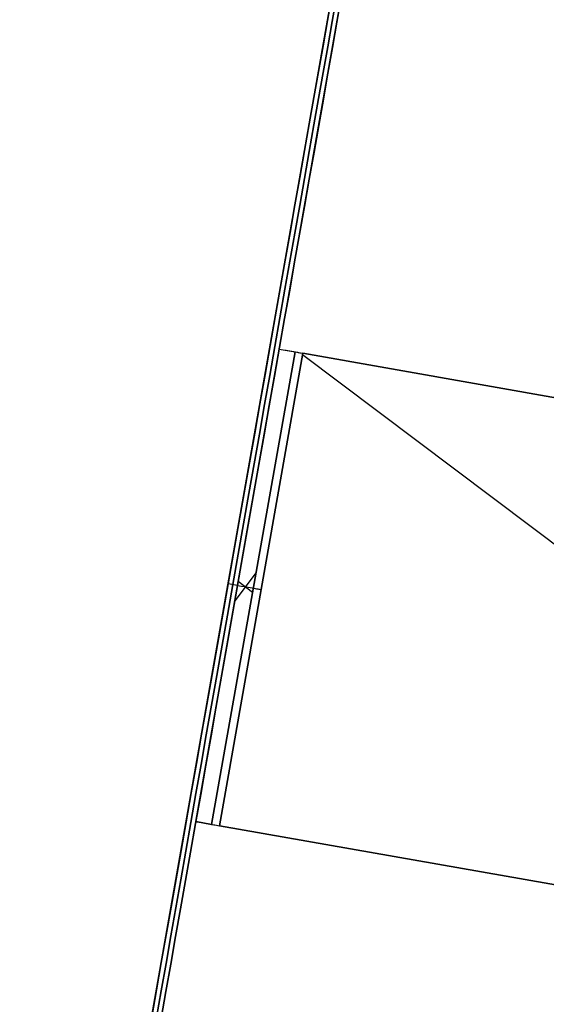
# Model space of a CAD drawing. Header units: millimetres. Extents: x -83 to 676, y -83 to 676.
# Tile 101 of 256: x -50 to -18, y 329 to 391. Entities that reach past the tile are written whole.
import ezdxf

# ---------------------------------------------------------------- set-up
doc = ezdxf.new("R2010")
doc.units = ezdxf.units.MM
doc.header["$MEASUREMENT"] = 0
doc.layers.add('IGES level 0', color=7, linetype='Continuous', true_color=0xff7878)

msp = doc.modelspace()

# ---------------------------------------------------------------- linework, layer by layer
at = {"layer": 'IGES level 0', "color": 5, "true_color": 0x1212ff}
for p, q in [((-50.472, 281.524, -13.5), (-24.425, 429.245, -13.5)), ((-49.881, 281.419, -13.5), (-23.834, 429.14, -13.5)), ((-37.448, 355.384, -163.5), (-37.448, 355.384, 136.5)), ((-36.857, 355.28, -163.5), (-37.448, 355.384, -163.5)), ((-36.857, 355.28, 136.5), (-37.448, 355.384, 136.5)), ((-36.857, 355.28, -163.5), (-36.857, 355.28, 136.5))]:
    msp.add_line(p, q, dxfattribs=at)
at = {"layer": 'IGES level 0', "color": 11, "true_color": 0xff7887}
for p, q in [((-34.253, 370.052, 46.5), (-39.462, 340.508, 46.5)), ((-34.253, 370.052, 8), (-39.462, 340.508, 8)), ((-39.462, 340.508, 46.5), (-34.253, 370.052, 46.5)), ((-34.253, 370.052, 27.25), (-39.462, 340.508, 27.25)), ((-39.462, 340.508, 8), (-34.253, 370.052, 8)), ((-34.253, 370.052, 46.5), (-34.253, 370.052, 8)), ((-34.253, 370.052, 8), (-33.268, 369.878, 8)), ((-33.268, 369.878, 46.5), (-38.477, 340.334, 46.5)), ((-33.268, 369.878, 8), (-38.477, 340.334, 8)), ((-38.477, 340.334, 46.5), (-33.268, 369.878, 46.5)), ((-33.268, 369.878, 8), (-38.477, 340.334, 8)), ((-33.268, 369.878, 27.25), (-38.477, 340.334, 27.25)), ((-32.775, 369.792, 48), (-37.985, 340.247, 48)), ((-37.985, 340.247, 48), (-32.775, 369.792, 48)), ((-32.775, 369.792, 47), (-37.985, 340.247, 47)), ((-37.985, 340.247, 47), (-32.775, 369.792, 47)), ((-33.268, 369.878, 46.5), (-33.268, 369.878, 8)), ((10.688, 336.932, 48), (-32.792, 369.697, 48)), ((10.688, 336.932, 47), (-32.792, 369.697, 47)), ((24.836, 359.633, 48), (-32.775, 369.792, 48)), ((24.836, 359.633, 47), (-32.775, 369.792, 47)), ((-35.702, 356.073, 8), (-37.028, 354.314, 8)), ((-36.857, 355.28, 46.5), (-36.857, 355.28, 8)), ((-36.813, 355.531, 8), (-35.917, 354.855, 8)), ((-35.873, 355.106, 46.5), (-35.873, 355.106, 8)), ((-39.462, 340.508, 8), (-39.462, 340.508, 46.5)), ((-38.477, 340.334, 8), (-39.462, 340.508, 8)), ((-38.477, 340.334, 8), (-38.477, 340.334, 46.5)), ((-37.985, 340.247, 48), (19.626, 330.089, 48)), ((-37.985, 340.247, 47), (19.626, 330.089, 47))]:
    msp.add_line(p, q, dxfattribs=at)
at = {"layer": 'IGES level 0', "color": 254, "true_color": 0xcad1ee}
for p, q in [((-34.253, 370.052, 46.5), (-34.253, 370.052, 8)), ((-34.253, 370.052, 8), (-33.268, 369.878, 8)), ((-34.253, 370.052, 28), (-33.268, 369.878, 28)), ((-33.268, 369.878, 8), (-33.268, 369.878, 46.5)), ((-32.775, 369.792, 47), (24.836, 359.633, 47)), ((24.836, 359.633, 48), (-32.775, 369.792, 48)), ((-39.462, 340.508, 8), (-39.462, 340.508, 46.5)), ((-38.477, 340.334, 8), (-39.462, 340.508, 8)), ((-39.462, 340.508, 28), (-38.477, 340.334, 28)), ((-38.477, 340.334, 46.5), (-38.477, 340.334, 8)), ((-37.985, 340.247, 48), (19.626, 330.089, 48)), ((19.626, 330.089, 47), (-37.985, 340.247, 47))]:
    msp.add_line(p, q, dxfattribs=at)
at = {"layer": 'IGES level 0', "color": 5, "true_color": 0x1212ff, "extrusion": (0.984808, -0.173648, -1.81899e-16)}
for centre, start in [((343.482, 61.5, -98.591), 360), ((343.482, 61.5, -98.591), 360), ((343.482, 61.5, -97.991), 0)]:
    msp.add_arc(centre, 75, start, 180, dxfattribs=at)
at = {"layer": 'IGES level 0', "color": 5, "true_color": 0x1212ff, "extrusion": (0.984808, -0.173648, 1.81899e-16)}
for centre, end in [((343.482, -88.5, -98.591), 360), ((343.482, -88.5, -98.591), 360), ((343.482, -88.5, -97.991), 0)]:
    msp.add_arc(centre, 75, 180, end, dxfattribs=at)
at = {"layer": 'IGES level 0', "color": 5, "true_color": 0x1212ff, "extrusion": (0.984808, -0.173648, 0)}
for centre, start, end in [((343.482, -88.5, -98.291), 180, 0), ((343.482, 61.5, -98.291), 0, 180)]:
    msp.add_arc(centre, 75, start, end, dxfattribs=at)
at = {"layer": 'IGES level 0', "color": 5, "true_color": 0x1212ff, "extrusion": (0.984808, -0.173648, -6.97279e-15)}
msp.add_arc((343.482, -88.5, -97.991), 75, 180, 0, dxfattribs=at)
at = {"layer": 'IGES level 0', "color": 5, "true_color": 0x1212ff, "extrusion": (0.984808, -0.173648, 6.87174e-15)}
msp.add_arc((343.482, 61.5, -97.991), 75, 0, 180, dxfattribs=at)
at = {"layer": 'IGES level 0', "color": 254, "true_color": 0xcad1ee, "extrusion": (0.173648, 0.984808, -3.78461e-13)}
msp.add_arc((96.491, 46.5, 358.482), 1.5, 0, 90, dxfattribs=at)
at = {"layer": 'IGES level 0', "color": 11, "true_color": 0xff7887, "extrusion": (0.173648, 0.984808, -3.78461e-13)}
msp.add_arc((96.491, 46.5, 358.482), 1.5, 0, 90, dxfattribs=at)
at = {"layer": 'IGES level 0', "color": 254, "true_color": 0xcad1ee, "extrusion": (0.173648, 0.984808, 1.10225e-12)}
msp.add_arc((96.491, 46.5, 358.482), 0.5, 0, 90, dxfattribs=at)
at = {"layer": 'IGES level 0', "color": 11, "true_color": 0xff7887, "extrusion": (0.173648, 0.984808, 1.027e-12)}
msp.add_arc((96.491, 46.5, 358.482), 0.5, 0, 90, dxfattribs=at)
at = {"layer": 'IGES level 0', "color": 11, "true_color": 0xff7887, "extrusion": (0.173648, 0.984808, 7.50333e-12)}
msp.add_arc((96.491, 46.5, 343.482), 1.5, 360, 90, dxfattribs=at)
at = {"layer": 'IGES level 0', "color": 11, "true_color": 0xff7887, "extrusion": (0.173648, 0.984808, 3.1001e-11)}
msp.add_arc((96.491, 46.5, 343.482), 0.5, 360, 90, dxfattribs=at)
at = {"layer": 'IGES level 0', "color": 254, "true_color": 0xcad1ee, "extrusion": (0.173648, 0.984808, -1.49012e-08)}
msp.add_arc((96.491, 46.5, 328.482), 1.5, 0, 90, dxfattribs=at)
at = {"layer": 'IGES level 0', "color": 11, "true_color": 0xff7887, "extrusion": (0.173648, 0.984808, -1.49011e-08)}
msp.add_arc((96.491, 46.5, 328.482), 1.5, 0, 90, dxfattribs=at)
at = {"layer": 'IGES level 0', "color": 254, "true_color": 0xcad1ee, "extrusion": (0.173648, 0.984808, 1.49005e-08)}
msp.add_arc((96.491, 46.5, 328.482), 0.5, 0, 90, dxfattribs=at)
at = {"layer": 'IGES level 0', "color": 11, "true_color": 0xff7887, "extrusion": (0.173648, 0.984808, -1.49016e-08)}
msp.add_arc((96.491, 46.5, 328.482), 0.5, 0, 90, dxfattribs=at)

doc.saveas('drawing.dxf')
